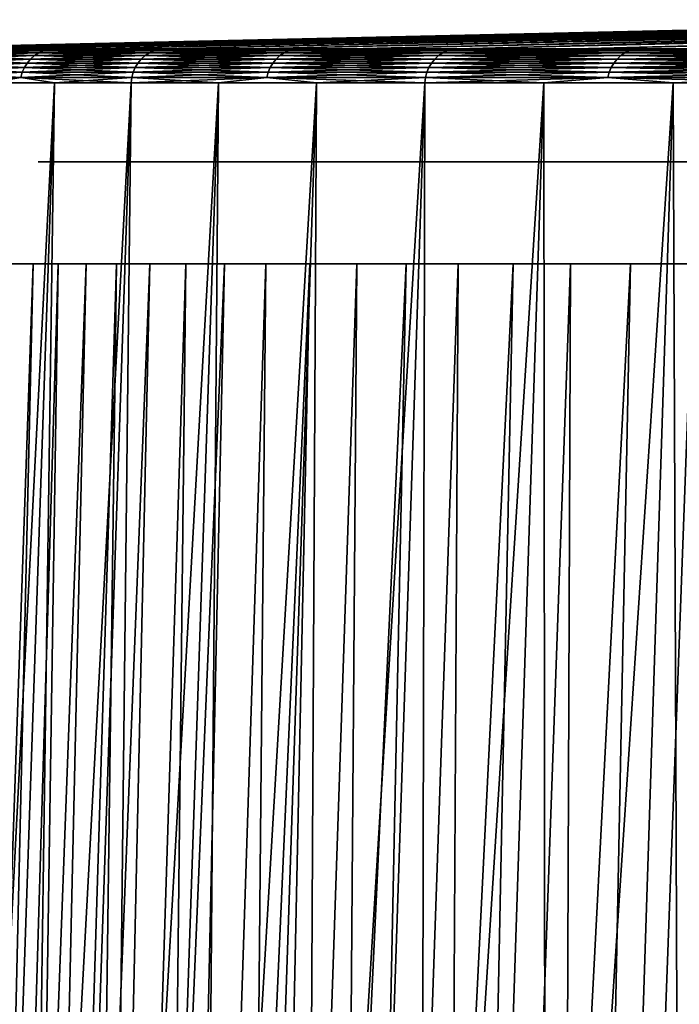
# Model space of a CAD drawing. Header units: millimetres. Extents: x -168 to 168, y -59 to 34.
# Tile 24 of 256: x -163 to -154, y 19 to 33. Entities that reach past the tile are written whole.
import ezdxf

# ---------------------------------------------------------------- set-up
doc = ezdxf.new("R2010")
doc.units = ezdxf.units.MM
doc.header["$LTSCALE"] = 33.374815
for name, color, linetype in [('30', 7, 'CONTINUOUS'), ('32', 7, 'CONTINUOUS'), ('33', 7, 'CONTINUOUS'), ('35', 7, 'CONTINUOUS'), ('38', 7, 'CONTINUOUS')]:
    doc.layers.add(name, color=color, linetype=linetype)

msp = doc.modelspace()

# ---------------------------------------------------------------- linework, layer by layer
at = {"layer": '30', "color": 7, "linetype": 'Continuous', "true_color": 0xf5f5f5}
for points in [[(-3.801, 30.75, 162.894), (-162.934, 30.75, -1.267), (1.267, 30.75, 162.934), (-3.801, 30.75, 162.894)], [(-162.894, 30.75, 3.801), (-162.934, 30.75, -1.267), (-3.801, 30.75, 162.894), (-162.894, 30.75, 3.801)], [(-162.934, 30.75, -1.267), (-162.816, 30.75, -6.334), (1.267, 30.75, 162.934), (-162.934, 30.75, -1.267)], [(-8.865, 30.75, 162.697), (-162.894, 30.75, 3.801), (-3.801, 30.75, 162.894), (-8.865, 30.75, 162.697)], [(-162.697, 30.75, 8.865), (-162.894, 30.75, 3.801), (-8.865, 30.75, 162.697), (-162.697, 30.75, 8.865)], [(-162.816, 30.75, -6.334), (-162.54, 30.75, -11.394), (6.334, 30.75, 162.816), (-162.816, 30.75, -6.334)], [(1.267, 30.75, 162.934), (-162.816, 30.75, -6.334), (6.334, 30.75, 162.816), (1.267, 30.75, 162.934)], [(-13.92, 30.75, 162.343), (-162.697, 30.75, 8.865), (-8.865, 30.75, 162.697), (-13.92, 30.75, 162.343)], [(-162.343, 30.75, 13.92), (-162.697, 30.75, 8.865), (-13.92, 30.75, 162.343), (-162.343, 30.75, 13.92)], [(-162.54, 30.75, -11.394), (-162.107, 30.75, -16.444), (11.394, 30.75, 162.54), (-162.54, 30.75, -11.394)], [(6.334, 30.75, 162.816), (-162.54, 30.75, -11.394), (11.394, 30.75, 162.54), (6.334, 30.75, 162.816)], [(-18.963, 30.75, 161.832), (-162.343, 30.75, 13.92), (-13.92, 30.75, 162.343), (-18.963, 30.75, 161.832)], [(-161.832, 30.75, 18.963), (-162.343, 30.75, 13.92), (-18.963, 30.75, 161.832), (-161.832, 30.75, 18.963)], [(11.394, 30.75, 162.54), (-162.107, 30.75, -16.444), (16.444, 30.75, 162.107), (11.394, 30.75, 162.54)], [(-162.107, 30.75, -16.444), (-161.517, 30.75, -21.477), (16.444, 30.75, 162.107), (-162.107, 30.75, -16.444)], [(-23.986, 30.75, 161.164), (-161.832, 30.75, 18.963), (-18.963, 30.75, 161.832), (-23.986, 30.75, 161.164)], [(-161.164, 30.75, 23.986), (-161.832, 30.75, 18.963), (-23.986, 30.75, 161.164), (-161.164, 30.75, 23.986)], [(16.444, 30.75, 162.107), (-161.517, 30.75, -21.477), (21.477, 30.75, 161.517), (16.444, 30.75, 162.107)], [(-161.517, 30.75, -21.477), (-160.771, 30.75, -26.49), (21.477, 30.75, 161.517), (-161.517, 30.75, -21.477)], [(-28.987, 30.75, 160.34), (-161.164, 30.75, 23.986), (-23.986, 30.75, 161.164), (-28.987, 30.75, 160.34)], [(-160.34, 30.75, 28.987), (-161.164, 30.75, 23.986), (-28.987, 30.75, 160.34), (-160.34, 30.75, 28.987)], [(21.477, 30.75, 161.517), (-160.771, 30.75, -26.49), (26.49, 30.75, 160.771), (21.477, 30.75, 161.517)], [(-160.771, 30.75, -26.49), (-159.869, 30.75, -31.477), (26.49, 30.75, 160.771), (-160.771, 30.75, -26.49)], [(-159.361, 30.75, 33.959), (-160.34, 30.75, 28.987), (-33.959, 30.75, 159.361), (-159.361, 30.75, 33.959)], [(-33.959, 30.75, 159.361), (-160.34, 30.75, 28.987), (-28.987, 30.75, 160.34), (-33.959, 30.75, 159.361)], [(26.49, 30.75, 160.771), (-159.869, 30.75, -31.477), (31.477, 30.75, 159.869), (26.49, 30.75, 160.771)], [(-159.869, 30.75, -31.477), (-158.813, 30.75, -36.434), (31.477, 30.75, 159.869), (-159.869, 30.75, -31.477)], [(-38.899, 30.75, 158.227), (-159.361, 30.75, 33.959), (-33.959, 30.75, 159.361), (-38.899, 30.75, 158.227)], [(-158.227, 30.75, 38.899), (-159.361, 30.75, 33.959), (-38.899, 30.75, 158.227), (-158.227, 30.75, 38.899)], [(31.477, 30.75, 159.869), (-158.813, 30.75, -36.434), (36.434, 30.75, 158.813), (31.477, 30.75, 159.869)], [(-158.813, 30.75, -36.434), (-157.603, 30.75, -41.355), (36.434, 30.75, 158.813), (-158.813, 30.75, -36.434)], [(-43.801, 30.75, 156.941), (-158.227, 30.75, 38.899), (-38.899, 30.75, 158.227), (-43.801, 30.75, 156.941)], [(-156.941, 30.75, 43.801), (-158.227, 30.75, 38.899), (-43.801, 30.75, 156.941), (-156.941, 30.75, 43.801)], [(36.434, 30.75, 158.813), (-157.603, 30.75, -41.355), (41.355, 30.75, 157.603), (36.434, 30.75, 158.813)], [(-157.603, 30.75, -41.355), (-156.241, 30.75, -46.237), (41.355, 30.75, 157.603), (-157.603, 30.75, -41.355)], [(-48.661, 30.75, 155.503), (-156.941, 30.75, 43.801), (-43.801, 30.75, 156.941), (-48.661, 30.75, 155.503)], [(-155.503, 30.75, 48.661), (-156.941, 30.75, 43.801), (-48.661, 30.75, 155.503), (-155.503, 30.75, 48.661)], [(41.355, 30.75, 157.603), (-156.241, 30.75, -46.237), (46.237, 30.75, 156.241), (41.355, 30.75, 157.603)], [(-156.241, 30.75, -46.237), (-154.727, 30.75, -51.074), (46.237, 30.75, 156.241), (-156.241, 30.75, -46.237)], [(-53.473, 30.75, 153.914), (-155.503, 30.75, 48.661), (-48.661, 30.75, 155.503), (-53.473, 30.75, 153.914)], [(-153.914, 30.75, 53.473), (-155.503, 30.75, 48.661), (-53.473, 30.75, 153.914), (-153.914, 30.75, 53.473)], [(46.237, 30.75, 156.241), (-154.727, 30.75, -51.074), (51.074, 30.75, 154.727), (46.237, 30.75, 156.241)], [(-154.727, 30.75, -51.074), (-153.064, 30.75, -55.861), (51.074, 30.75, 154.727), (-154.727, 30.75, -51.074)], [(-58.234, 30.75, 152.177), (-153.914, 30.75, 53.473), (-53.473, 30.75, 153.914), (-58.234, 30.75, 152.177)], [(-152.177, 30.75, 58.234), (-153.914, 30.75, 53.473), (-58.234, 30.75, 152.177), (-152.177, 30.75, 58.234)]]:
    msp.add_3dface(points, dxfattribs=at)
at = {"layer": '32', "color": 3, "linetype": 'Continuous'}
for points in [[(-147.113, 32.779, 2.818), (-147.113, 32.779, -2.818), (-165.509, 32.361, 2.549), (-147.113, 32.779, 2.818)], [(-165.352, 32.361, 7.645), (-147.113, 32.779, 2.818), (-165.509, 32.361, 2.549), (-165.352, 32.361, 7.645)], [(-165.509, 32.361, 2.549), (-147.113, 32.779, -2.818), (-165.509, 32.361, -2.549), (-165.509, 32.361, 2.549)], [(-165.509, 32.361, -2.549), (-147.113, 32.779, -2.818), (-165.352, 32.361, -7.645), (-165.509, 32.361, -2.549)], [(-146.897, 32.779, 8.451), (-147.113, 32.779, 2.818), (-165.352, 32.361, 7.645), (-146.897, 32.779, 8.451)], [(-165.038, 32.361, 12.733), (-146.897, 32.779, 8.451), (-165.352, 32.361, 7.645), (-165.038, 32.361, 12.733)], [(-147.113, 32.779, -2.818), (-146.897, 32.779, -8.451), (-165.352, 32.361, -7.645), (-147.113, 32.779, -2.818)], [(-165.352, 32.361, -7.645), (-146.897, 32.779, -8.451), (-165.038, 32.361, -12.733), (-165.352, 32.361, -7.645)], [(-146.465, 32.779, 14.072), (-146.897, 32.779, 8.451), (-165.038, 32.361, 12.733), (-146.465, 32.779, 14.072)], [(-164.568, 32.361, 17.809), (-146.465, 32.779, 14.072), (-165.038, 32.361, 12.733), (-164.568, 32.361, 17.809)], [(-146.897, 32.779, -8.451), (-146.465, 32.779, -14.072), (-165.038, 32.361, -12.733), (-146.897, 32.779, -8.451)], [(-165.038, 32.361, -12.733), (-146.465, 32.779, -14.072), (-164.568, 32.361, -17.809), (-165.038, 32.361, -12.733)], [(-145.819, 32.779, 19.671), (-146.465, 32.779, 14.072), (-164.568, 32.361, 17.809), (-145.819, 32.779, 19.671)], [(-163.941, 32.361, 22.869), (-145.819, 32.779, 19.671), (-164.568, 32.361, 17.809), (-163.941, 32.361, 22.869)], [(-146.465, 32.779, -14.072), (-145.819, 32.779, -19.671), (-164.568, 32.361, -17.809), (-146.465, 32.779, -14.072)], [(-164.568, 32.361, -17.809), (-145.819, 32.779, -19.671), (-163.941, 32.361, -22.869), (-164.568, 32.361, -17.809)], [(-163.159, 32.361, 27.907), (-145.819, 32.779, 19.671), (-163.941, 32.361, 22.869), (-163.159, 32.361, 27.907)], [(-145.819, 32.779, -19.671), (-144.958, 32.779, -25.242), (-163.941, 32.361, -22.869), (-145.819, 32.779, -19.671)], [(-163.941, 32.361, -22.869), (-144.958, 32.779, -25.242), (-163.159, 32.361, -27.907), (-163.941, 32.361, -22.869)], [(-144.958, 32.779, 25.242), (-145.819, 32.779, 19.671), (-163.159, 32.361, 27.907), (-144.958, 32.779, 25.242)], [(-162.223, 32.361, 32.918), (-144.958, 32.779, 25.242), (-163.159, 32.361, 27.907), (-162.223, 32.361, 32.918)], [(-163.159, 32.361, -27.907), (-144.958, 32.779, -25.242), (-162.223, 32.361, -32.918), (-163.159, 32.361, -27.907)], [(-143.885, 32.779, 30.776), (-144.958, 32.779, 25.242), (-162.223, 32.361, 32.918), (-143.885, 32.779, 30.776)], [(-161.132, 32.361, 37.898), (-143.885, 32.779, 30.776), (-162.223, 32.361, 32.918), (-161.132, 32.361, 37.898)], [(-144.958, 32.779, -25.242), (-143.885, 32.779, -30.776), (-162.223, 32.361, -32.918), (-144.958, 32.779, -25.242)], [(-162.223, 32.361, -32.918), (-143.885, 32.779, -30.776), (-161.132, 32.361, -37.898), (-162.223, 32.361, -32.918)], [(-142.601, 32.779, 36.264), (-143.885, 32.779, 30.776), (-161.132, 32.361, 37.898), (-142.601, 32.779, 36.264)], [(-159.889, 32.361, 42.842), (-142.601, 32.779, 36.264), (-161.132, 32.361, 37.898), (-159.889, 32.361, 42.842)], [(-143.885, 32.779, -30.776), (-142.601, 32.779, -36.264), (-161.132, 32.361, -37.898), (-143.885, 32.779, -30.776)], [(-161.132, 32.361, -37.898), (-142.601, 32.779, -36.264), (-159.889, 32.361, -42.842), (-161.132, 32.361, -37.898)], [(-141.107, 32.779, 41.7), (-142.601, 32.779, 36.264), (-159.889, 32.361, 42.842), (-141.107, 32.779, 41.7)], [(-158.493, 32.361, 47.745), (-141.107, 32.779, 41.7), (-159.889, 32.361, 42.842), (-158.493, 32.361, 47.745)], [(-142.601, 32.779, -36.264), (-141.107, 32.779, -41.7), (-159.889, 32.361, -42.842), (-142.601, 32.779, -36.264)], [(-159.889, 32.361, -42.842), (-141.107, 32.779, -41.7), (-158.493, 32.361, -47.745), (-159.889, 32.361, -42.842)], [(-156.948, 32.361, 52.604), (-141.107, 32.779, 41.7), (-158.493, 32.361, 47.745), (-156.948, 32.361, 52.604)], [(-141.107, 32.779, -41.7), (-139.406, 32.779, -47.074), (-158.493, 32.361, -47.745), (-141.107, 32.779, -41.7)], [(-158.493, 32.361, -47.745), (-139.406, 32.779, -47.074), (-156.948, 32.361, -52.604), (-158.493, 32.361, -47.745)], [(-139.406, 32.779, 47.074), (-141.107, 32.779, 41.7), (-156.948, 32.361, 52.604), (-139.406, 32.779, 47.074)], [(-155.253, 32.361, 57.412), (-139.406, 32.779, 47.074), (-156.948, 32.361, 52.604), (-155.253, 32.361, 57.412)], [(-156.948, 32.361, -52.604), (-139.406, 32.779, -47.074), (-155.253, 32.361, -57.412), (-156.948, 32.361, -52.604)], [(-137.501, 32.779, 52.379), (-139.406, 32.779, 47.074), (-155.253, 32.361, 57.412), (-137.501, 32.779, 52.379)], [(-153.412, 32.361, 62.166), (-137.501, 32.779, 52.379), (-155.253, 32.361, 57.412), (-153.412, 32.361, 62.166)], [(-155.253, 32.361, -57.412), (-137.501, 32.779, -52.379), (-153.412, 32.361, -62.166), (-155.253, 32.361, -57.412)], [(-139.406, 32.779, -47.074), (-137.501, 32.779, -52.379), (-155.253, 32.361, -57.412), (-139.406, 32.779, -47.074)]]:
    msp.add_3dface(points, dxfattribs=at)
at = {"layer": '33', "color": 3, "linetype": 'Continuous'}
for points in [[(-164.601, -23.643, -33.4), (-165.551, -23.643, -28.316), (-162.701, 31.879, -33.015), (-164.601, -23.643, -33.4)], [(-162.701, 31.879, -33.015), (-165.551, -23.643, -28.316), (-163.64, 31.879, -27.989), (-162.701, 31.879, -33.015)], [(-163.64, 31.879, 27.989), (-164.601, -23.643, 33.4), (-162.701, 31.879, 33.015), (-163.64, 31.879, 27.989)], [(-164.601, -23.643, 33.4), (-163.494, -23.643, 38.453), (-162.701, 31.879, 33.015), (-164.601, -23.643, 33.4)], [(-163.494, -23.643, -38.453), (-164.601, -23.643, -33.4), (-161.607, 31.879, -38.01), (-163.494, -23.643, -38.453)], [(-161.607, 31.879, -38.01), (-164.601, -23.643, -33.4), (-162.701, 31.879, -33.015), (-161.607, 31.879, -38.01)], [(-162.701, 31.879, 33.015), (-163.494, -23.643, 38.453), (-161.607, 31.879, 38.01), (-162.701, 31.879, 33.015)], [(-163.494, -23.643, 38.453), (-162.232, -23.643, 43.47), (-161.607, 31.879, 38.01), (-163.494, -23.643, 38.453)], [(-162.232, -23.643, -43.47), (-163.494, -23.643, -38.453), (-160.36, 31.879, -42.968), (-162.232, -23.643, -43.47)], [(-160.36, 31.879, -42.968), (-163.494, -23.643, -38.453), (-161.607, 31.879, -38.01), (-160.36, 31.879, -42.968)], [(-162.232, -23.643, 43.47), (-160.817, -23.643, 48.445), (-160.36, 31.879, 42.968), (-162.232, -23.643, 43.47)], [(-161.607, 31.879, 38.01), (-162.232, -23.643, 43.47), (-160.36, 31.879, 42.968), (-161.607, 31.879, 38.01)], [(-160.817, -23.643, -48.445), (-162.232, -23.643, -43.47), (-158.96, 31.879, -47.886), (-160.817, -23.643, -48.445)], [(-158.96, 31.879, -47.886), (-162.232, -23.643, -43.47), (-160.36, 31.879, -42.968), (-158.96, 31.879, -47.886)], [(-160.817, -23.643, 48.445), (-159.249, -23.643, 53.375), (-158.96, 31.879, 47.886), (-160.817, -23.643, 48.445)], [(-160.36, 31.879, 42.968), (-160.817, -23.643, 48.445), (-158.96, 31.879, 47.886), (-160.36, 31.879, 42.968)], [(-159.249, -23.643, -53.375), (-160.817, -23.643, -48.445), (-157.41, 31.879, -52.759), (-159.249, -23.643, -53.375)], [(-157.41, 31.879, -52.759), (-160.817, -23.643, -48.445), (-158.96, 31.879, -47.886), (-157.41, 31.879, -52.759)], [(-159.249, -23.643, 53.375), (-157.529, -23.643, 58.254), (-157.41, 31.879, 52.759), (-159.249, -23.643, 53.375)], [(-158.96, 31.879, 47.886), (-159.249, -23.643, 53.375), (-157.41, 31.879, 52.759), (-158.96, 31.879, 47.886)], [(-157.529, -23.643, -58.254), (-159.249, -23.643, -53.375), (-155.711, 31.879, -57.581), (-157.529, -23.643, -58.254)], [(-155.711, 31.879, -57.581), (-159.249, -23.643, -53.375), (-157.41, 31.879, -52.759), (-155.711, 31.879, -57.581)], [(-157.41, 31.879, 52.759), (-157.529, -23.643, 58.254), (-155.711, 31.879, 57.581), (-157.41, 31.879, 52.759)], [(-157.529, -23.643, 58.254), (-155.661, -23.643, 63.077), (-155.711, 31.879, 57.581), (-157.529, -23.643, 58.254)], [(-155.661, -23.643, -63.077), (-157.529, -23.643, -58.254), (-153.864, 31.879, -62.349), (-155.661, -23.643, -63.077)], [(-153.864, 31.879, -62.349), (-157.529, -23.643, -58.254), (-155.711, 31.879, -57.581), (-153.864, 31.879, -62.349)], [(-155.711, 31.879, 57.581), (-155.661, -23.643, 63.077), (-153.864, 31.879, 62.349), (-155.711, 31.879, 57.581)], [(-155.661, -23.643, 63.077), (-153.644, -23.643, 67.841), (-153.864, 31.879, 62.349), (-155.661, -23.643, 63.077)], [(-151.871, 31.879, -67.058), (-155.661, -23.643, -63.077), (-153.864, 31.879, -62.349), (-151.871, 31.879, -67.058)], [(-153.644, -23.643, -67.841), (-155.661, -23.643, -63.077), (-151.871, 31.879, -67.058), (-153.644, -23.643, -67.841)], [(-153.864, 31.879, 62.349), (-153.644, -23.643, 67.841), (-151.871, 31.879, 67.058), (-153.864, 31.879, 62.349)]]:
    msp.add_3dface(points, dxfattribs=at)
at = {"layer": '35', "color": 3, "linetype": 'Continuous'}
for points in [[(-162.856, 32.335, -30.443), (-164.088, 32.335, -22.889), (-162.784, 32.354, -30.43), (-162.856, 32.335, -30.443)], [(-164.088, 32.335, 22.889), (-162.856, 32.335, 30.443), (-164.015, 32.354, 22.879), (-164.088, 32.335, 22.889)], [(-162.784, 32.354, -30.43), (-164.088, 32.335, -22.889), (-164.015, 32.354, -22.879), (-162.784, 32.354, -30.43)], [(-163.941, 32.361, 22.869), (-164.015, 32.354, 22.879), (-162.784, 32.354, 30.43), (-163.941, 32.361, 22.869)], [(-163.159, 32.361, -27.907), (-162.784, 32.354, -30.43), (-164.015, 32.354, -22.879), (-163.159, 32.361, -27.907)], [(-163.941, 32.361, -22.869), (-163.159, 32.361, -27.907), (-164.015, 32.354, -22.879), (-163.941, 32.361, -22.869)], [(-164.015, 32.354, 22.879), (-162.856, 32.335, 30.443), (-162.784, 32.354, 30.43), (-164.015, 32.354, 22.879)], [(-163.159, 32.361, 27.907), (-163.941, 32.361, 22.869), (-162.784, 32.354, 30.43), (-163.159, 32.361, 27.907)], [(-162.223, 32.361, 32.918), (-163.159, 32.361, 27.907), (-162.784, 32.354, 30.43), (-162.223, 32.361, 32.918)], [(-163.159, 32.361, -27.907), (-162.223, 32.361, -32.918), (-162.784, 32.354, -30.43), (-163.159, 32.361, -27.907)], [(-162.856, 32.335, 30.443), (-161.276, 32.335, 37.932), (-162.784, 32.354, 30.43), (-162.856, 32.335, 30.443)], [(-161.276, 32.335, -37.932), (-162.856, 32.335, -30.443), (-161.205, 32.354, -37.915), (-161.276, 32.335, -37.932)], [(-161.205, 32.354, -37.915), (-162.856, 32.335, -30.443), (-162.784, 32.354, -30.43), (-161.205, 32.354, -37.915)], [(-162.223, 32.361, 32.918), (-162.784, 32.354, 30.43), (-161.205, 32.354, 37.915), (-162.223, 32.361, 32.918)], [(-162.223, 32.361, -32.918), (-161.132, 32.361, -37.898), (-162.784, 32.354, -30.43), (-162.223, 32.361, -32.918)], [(-161.132, 32.361, -37.898), (-161.205, 32.354, -37.915), (-162.784, 32.354, -30.43), (-161.132, 32.361, -37.898)], [(-162.784, 32.354, 30.43), (-161.276, 32.335, 37.932), (-161.205, 32.354, 37.915), (-162.784, 32.354, 30.43)], [(-161.132, 32.361, 37.898), (-162.223, 32.361, 32.918), (-161.205, 32.354, 37.915), (-161.132, 32.361, 37.898)], [(-161.276, 32.335, 37.932), (-159.352, 32.335, 45.34), (-161.205, 32.354, 37.915), (-161.276, 32.335, 37.932)], [(-159.282, 32.354, -45.319), (-161.276, 32.335, -37.932), (-161.205, 32.354, -37.915), (-159.282, 32.354, -45.319)], [(-159.352, 32.335, -45.34), (-161.276, 32.335, -37.932), (-159.282, 32.354, -45.319), (-159.352, 32.335, -45.34)], [(-161.132, 32.361, 37.898), (-161.205, 32.354, 37.915), (-159.282, 32.354, 45.319), (-161.132, 32.361, 37.898)], [(-161.132, 32.361, -37.898), (-159.889, 32.361, -42.842), (-161.205, 32.354, -37.915), (-161.132, 32.361, -37.898)], [(-159.889, 32.361, -42.842), (-159.282, 32.354, -45.319), (-161.205, 32.354, -37.915), (-159.889, 32.361, -42.842)], [(-161.205, 32.354, 37.915), (-159.352, 32.335, 45.34), (-159.282, 32.354, 45.319), (-161.205, 32.354, 37.915)], [(-159.889, 32.361, 42.842), (-161.132, 32.361, 37.898), (-159.282, 32.354, 45.319), (-159.889, 32.361, 42.842)], [(-158.493, 32.361, 47.745), (-159.889, 32.361, 42.842), (-159.282, 32.354, 45.319), (-158.493, 32.361, 47.745)], [(-159.889, 32.361, -42.842), (-158.493, 32.361, -47.745), (-159.282, 32.354, -45.319), (-159.889, 32.361, -42.842)], [(-159.352, 32.335, 45.34), (-157.088, 32.335, 52.651), (-159.282, 32.354, 45.319), (-159.352, 32.335, 45.34)], [(-157.019, 32.354, -52.627), (-159.352, 32.335, -45.34), (-159.282, 32.354, -45.319), (-157.019, 32.354, -52.627)], [(-157.088, 32.335, -52.651), (-159.352, 32.335, -45.34), (-157.019, 32.354, -52.627), (-157.088, 32.335, -52.651)], [(-158.493, 32.361, 47.745), (-159.282, 32.354, 45.319), (-157.019, 32.354, 52.627), (-158.493, 32.361, 47.745)], [(-156.948, 32.361, -52.604), (-157.019, 32.354, -52.627), (-159.282, 32.354, -45.319), (-156.948, 32.361, -52.604)], [(-158.493, 32.361, -47.745), (-156.948, 32.361, -52.604), (-159.282, 32.354, -45.319), (-158.493, 32.361, -47.745)], [(-159.282, 32.354, 45.319), (-157.088, 32.335, 52.651), (-157.019, 32.354, 52.627), (-159.282, 32.354, 45.319)], [(-156.948, 32.361, 52.604), (-158.493, 32.361, 47.745), (-157.019, 32.354, 52.627), (-156.948, 32.361, 52.604)], [(-157.088, 32.335, 52.651), (-154.489, 32.335, 59.849), (-157.019, 32.354, 52.627), (-157.088, 32.335, 52.651)], [(-154.42, 32.354, -59.823), (-157.088, 32.335, -52.651), (-157.019, 32.354, -52.627), (-154.42, 32.354, -59.823)], [(-154.489, 32.335, -59.849), (-157.088, 32.335, -52.651), (-154.42, 32.354, -59.823), (-154.489, 32.335, -59.849)], [(-156.948, 32.361, 52.604), (-157.019, 32.354, 52.627), (-154.42, 32.354, 59.823), (-156.948, 32.361, 52.604)], [(-155.253, 32.361, -57.412), (-154.42, 32.354, -59.823), (-157.019, 32.354, -52.627), (-155.253, 32.361, -57.412)], [(-156.948, 32.361, -52.604), (-155.253, 32.361, -57.412), (-157.019, 32.354, -52.627), (-156.948, 32.361, -52.604)], [(-157.019, 32.354, 52.627), (-154.489, 32.335, 59.849), (-154.42, 32.354, 59.823), (-157.019, 32.354, 52.627)], [(-155.253, 32.361, 57.412), (-156.948, 32.361, 52.604), (-154.42, 32.354, 59.823), (-155.253, 32.361, 57.412)], [(-153.412, 32.361, 62.166), (-155.253, 32.361, 57.412), (-154.42, 32.354, 59.823), (-153.412, 32.361, 62.166)], [(-155.253, 32.361, -57.412), (-153.412, 32.361, -62.166), (-154.42, 32.354, -59.823), (-155.253, 32.361, -57.412)], [(-154.489, 32.335, 59.849), (-151.56, 32.335, 66.92), (-154.42, 32.354, 59.823), (-154.489, 32.335, 59.849)], [(-151.493, 32.354, -66.891), (-154.489, 32.335, -59.849), (-154.42, 32.354, -59.823), (-151.493, 32.354, -66.891)], [(-151.56, 32.335, -66.92), (-154.489, 32.335, -59.849), (-151.493, 32.354, -66.891), (-151.56, 32.335, -66.92)], [(-153.412, 32.361, 62.166), (-154.42, 32.354, 59.823), (-151.493, 32.354, 66.891), (-153.412, 32.361, 62.166)], [(-151.425, 32.361, -66.861), (-151.493, 32.354, -66.891), (-154.42, 32.354, -59.823), (-151.425, 32.361, -66.861)], [(-153.412, 32.361, -62.166), (-151.425, 32.361, -66.861), (-154.42, 32.354, -59.823), (-153.412, 32.361, -62.166)], [(-154.42, 32.354, 59.823), (-151.56, 32.335, 66.92), (-151.493, 32.354, 66.891), (-154.42, 32.354, 59.823)], [(-163.093, 32.16, -30.487), (-164.327, 32.16, -22.923), (-163.044, 32.217, -30.478), (-163.093, 32.16, -30.487)], [(-164.327, 32.16, 22.923), (-163.093, 32.16, 30.487), (-164.278, 32.217, 22.916), (-164.327, 32.16, 22.923)], [(-163.044, 32.217, -30.478), (-164.327, 32.16, -22.923), (-164.278, 32.217, -22.916), (-163.044, 32.217, -30.478)], [(-164.278, 32.217, 22.916), (-163.044, 32.217, 30.478), (-164.22, 32.266, 22.908), (-164.278, 32.217, 22.916)], [(-162.987, 32.266, -30.468), (-164.278, 32.217, -22.916), (-164.22, 32.266, -22.908), (-162.987, 32.266, -30.468)], [(-163.044, 32.217, -30.478), (-164.278, 32.217, -22.916), (-162.987, 32.266, -30.468), (-163.044, 32.217, -30.478)], [(-164.278, 32.217, 22.916), (-163.093, 32.16, 30.487), (-163.044, 32.217, 30.478), (-164.278, 32.217, 22.916)], [(-164.22, 32.266, 22.908), (-162.987, 32.266, 30.468), (-164.157, 32.306, 22.899), (-164.22, 32.266, 22.908)], [(-162.924, 32.306, -30.456), (-164.22, 32.266, -22.908), (-164.157, 32.306, -22.899), (-162.924, 32.306, -30.456)], [(-162.987, 32.266, -30.468), (-164.22, 32.266, -22.908), (-162.924, 32.306, -30.456), (-162.987, 32.266, -30.468)], [(-164.22, 32.266, 22.908), (-163.044, 32.217, 30.478), (-162.987, 32.266, 30.468), (-164.22, 32.266, 22.908)], [(-162.856, 32.335, -30.443), (-164.157, 32.306, -22.899), (-164.088, 32.335, -22.889), (-162.856, 32.335, -30.443)], [(-162.924, 32.306, -30.456), (-164.157, 32.306, -22.899), (-162.856, 32.335, -30.443), (-162.924, 32.306, -30.456)], [(-164.157, 32.306, 22.899), (-162.924, 32.306, 30.456), (-164.088, 32.335, 22.889), (-164.157, 32.306, 22.899)], [(-164.157, 32.306, 22.899), (-162.987, 32.266, 30.468), (-162.924, 32.306, 30.456), (-164.157, 32.306, 22.899)], [(-164.088, 32.335, 22.889), (-162.924, 32.306, 30.456), (-162.856, 32.335, 30.443), (-164.088, 32.335, 22.889)], [(-161.462, 32.217, -37.976), (-163.093, 32.16, -30.487), (-163.044, 32.217, -30.478), (-161.462, 32.217, -37.976)], [(-161.511, 32.16, -37.987), (-163.093, 32.16, -30.487), (-161.462, 32.217, -37.976), (-161.511, 32.16, -37.987)], [(-163.093, 32.16, 30.487), (-161.511, 32.16, 37.987), (-163.044, 32.217, 30.478), (-163.093, 32.16, 30.487)], [(-163.044, 32.217, 30.478), (-161.462, 32.217, 37.976), (-162.987, 32.266, 30.468), (-163.044, 32.217, 30.478)], [(-161.406, 32.266, -37.962), (-163.044, 32.217, -30.478), (-162.987, 32.266, -30.468), (-161.406, 32.266, -37.962)], [(-161.462, 32.217, -37.976), (-163.044, 32.217, -30.478), (-161.406, 32.266, -37.962), (-161.462, 32.217, -37.976)], [(-163.044, 32.217, 30.478), (-161.511, 32.16, 37.987), (-161.462, 32.217, 37.976), (-163.044, 32.217, 30.478)], [(-162.987, 32.266, 30.468), (-161.406, 32.266, 37.962), (-162.924, 32.306, 30.456), (-162.987, 32.266, 30.468)], [(-161.344, 32.306, -37.948), (-162.987, 32.266, -30.468), (-162.924, 32.306, -30.456), (-161.344, 32.306, -37.948)], [(-161.406, 32.266, -37.962), (-162.987, 32.266, -30.468), (-161.344, 32.306, -37.948), (-161.406, 32.266, -37.962)], [(-162.987, 32.266, 30.468), (-161.462, 32.217, 37.976), (-161.406, 32.266, 37.962), (-162.987, 32.266, 30.468)], [(-161.276, 32.335, -37.932), (-162.924, 32.306, -30.456), (-162.856, 32.335, -30.443), (-161.276, 32.335, -37.932)], [(-161.344, 32.306, -37.948), (-162.924, 32.306, -30.456), (-161.276, 32.335, -37.932), (-161.344, 32.306, -37.948)], [(-162.924, 32.306, 30.456), (-161.344, 32.306, 37.948), (-162.856, 32.335, 30.443), (-162.924, 32.306, 30.456)], [(-162.924, 32.306, 30.456), (-161.406, 32.266, 37.962), (-161.344, 32.306, 37.948), (-162.924, 32.306, 30.456)], [(-162.856, 32.335, 30.443), (-161.344, 32.306, 37.948), (-161.276, 32.335, 37.932), (-162.856, 32.335, 30.443)], [(-159.536, 32.217, -45.392), (-161.511, 32.16, -37.987), (-161.462, 32.217, -37.976), (-159.536, 32.217, -45.392)], [(-159.584, 32.16, -45.406), (-161.511, 32.16, -37.987), (-159.536, 32.217, -45.392), (-159.584, 32.16, -45.406)], [(-161.511, 32.16, 37.987), (-159.584, 32.16, 45.406), (-161.462, 32.217, 37.976), (-161.511, 32.16, 37.987)], [(-161.462, 32.217, 37.976), (-159.536, 32.217, 45.392), (-161.406, 32.266, 37.962), (-161.462, 32.217, 37.976)], [(-159.481, 32.266, -45.376), (-161.462, 32.217, -37.976), (-161.406, 32.266, -37.962), (-159.481, 32.266, -45.376)], [(-159.536, 32.217, -45.392), (-161.462, 32.217, -37.976), (-159.481, 32.266, -45.376), (-159.536, 32.217, -45.392)], [(-161.462, 32.217, 37.976), (-159.584, 32.16, 45.406), (-159.536, 32.217, 45.392), (-161.462, 32.217, 37.976)], [(-161.406, 32.266, 37.962), (-159.481, 32.266, 45.376), (-161.344, 32.306, 37.948), (-161.406, 32.266, 37.962)], [(-159.419, 32.306, -45.359), (-161.406, 32.266, -37.962), (-161.344, 32.306, -37.948), (-159.419, 32.306, -45.359)], [(-159.481, 32.266, -45.376), (-161.406, 32.266, -37.962), (-159.419, 32.306, -45.359), (-159.481, 32.266, -45.376)], [(-161.406, 32.266, 37.962), (-159.536, 32.217, 45.392), (-159.481, 32.266, 45.376), (-161.406, 32.266, 37.962)], [(-159.352, 32.335, -45.34), (-161.344, 32.306, -37.948), (-161.276, 32.335, -37.932), (-159.352, 32.335, -45.34)], [(-159.419, 32.306, -45.359), (-161.344, 32.306, -37.948), (-159.352, 32.335, -45.34), (-159.419, 32.306, -45.359)], [(-161.344, 32.306, 37.948), (-159.419, 32.306, 45.359), (-161.276, 32.335, 37.932), (-161.344, 32.306, 37.948)], [(-161.344, 32.306, 37.948), (-159.481, 32.266, 45.376), (-159.419, 32.306, 45.359), (-161.344, 32.306, 37.948)], [(-161.276, 32.335, 37.932), (-159.419, 32.306, 45.359), (-159.352, 32.335, 45.34), (-161.276, 32.335, 37.932)], [(-157.27, 32.217, -52.711), (-159.584, 32.16, -45.406), (-159.536, 32.217, -45.392), (-157.27, 32.217, -52.711)], [(-157.317, 32.16, -52.727), (-159.584, 32.16, -45.406), (-157.27, 32.217, -52.711), (-157.317, 32.16, -52.727)], [(-159.584, 32.16, 45.406), (-157.317, 32.16, 52.727), (-159.536, 32.217, 45.392), (-159.584, 32.16, 45.406)], [(-159.536, 32.217, 45.392), (-157.27, 32.217, 52.711), (-159.481, 32.266, 45.376), (-159.536, 32.217, 45.392)], [(-157.27, 32.217, -52.711), (-159.536, 32.217, -45.392), (-157.215, 32.266, -52.693), (-157.27, 32.217, -52.711)], [(-157.215, 32.266, -52.693), (-159.536, 32.217, -45.392), (-159.481, 32.266, -45.376), (-157.215, 32.266, -52.693)], [(-159.536, 32.217, 45.392), (-157.317, 32.16, 52.727), (-157.27, 32.217, 52.711), (-159.536, 32.217, 45.392)], [(-159.481, 32.266, 45.376), (-157.215, 32.266, 52.693), (-159.419, 32.306, 45.359), (-159.481, 32.266, 45.376)], [(-157.154, 32.306, -52.673), (-159.481, 32.266, -45.376), (-159.419, 32.306, -45.359), (-157.154, 32.306, -52.673)], [(-157.215, 32.266, -52.693), (-159.481, 32.266, -45.376), (-157.154, 32.306, -52.673), (-157.215, 32.266, -52.693)], [(-159.481, 32.266, 45.376), (-157.27, 32.217, 52.711), (-157.215, 32.266, 52.693), (-159.481, 32.266, 45.376)], [(-157.088, 32.335, -52.651), (-159.419, 32.306, -45.359), (-159.352, 32.335, -45.34), (-157.088, 32.335, -52.651)], [(-157.154, 32.306, -52.673), (-159.419, 32.306, -45.359), (-157.088, 32.335, -52.651), (-157.154, 32.306, -52.673)], [(-159.419, 32.306, 45.359), (-157.154, 32.306, 52.673), (-159.352, 32.335, 45.34), (-159.419, 32.306, 45.359)], [(-159.419, 32.306, 45.359), (-157.215, 32.266, 52.693), (-157.154, 32.306, 52.673), (-159.419, 32.306, 45.359)], [(-159.352, 32.335, 45.34), (-157.154, 32.306, 52.673), (-157.088, 32.335, 52.651), (-159.352, 32.335, 45.34)], [(-154.667, 32.217, -59.918), (-157.317, 32.16, -52.727), (-157.27, 32.217, -52.711), (-154.667, 32.217, -59.918)], [(-154.714, 32.16, -59.936), (-157.317, 32.16, -52.727), (-154.667, 32.217, -59.918), (-154.714, 32.16, -59.936)], [(-157.317, 32.16, 52.727), (-154.714, 32.16, 59.936), (-157.27, 32.217, 52.711), (-157.317, 32.16, 52.727)], [(-157.27, 32.217, 52.711), (-154.667, 32.217, 59.918), (-157.215, 32.266, 52.693), (-157.27, 32.217, 52.711)], [(-154.667, 32.217, -59.918), (-157.27, 32.217, -52.711), (-154.614, 32.266, -59.898), (-154.667, 32.217, -59.918)], [(-154.614, 32.266, -59.898), (-157.27, 32.217, -52.711), (-157.215, 32.266, -52.693), (-154.614, 32.266, -59.898)], [(-157.27, 32.217, 52.711), (-154.714, 32.16, 59.936), (-154.667, 32.217, 59.918), (-157.27, 32.217, 52.711)], [(-157.215, 32.266, 52.693), (-154.614, 32.266, 59.898), (-157.154, 32.306, 52.673), (-157.215, 32.266, 52.693)], [(-154.554, 32.306, -59.874), (-157.215, 32.266, -52.693), (-157.154, 32.306, -52.673), (-154.554, 32.306, -59.874)], [(-154.614, 32.266, -59.898), (-157.215, 32.266, -52.693), (-154.554, 32.306, -59.874), (-154.614, 32.266, -59.898)], [(-157.215, 32.266, 52.693), (-154.667, 32.217, 59.918), (-154.614, 32.266, 59.898), (-157.215, 32.266, 52.693)], [(-154.489, 32.335, -59.849), (-157.154, 32.306, -52.673), (-157.088, 32.335, -52.651), (-154.489, 32.335, -59.849)], [(-154.554, 32.306, -59.874), (-157.154, 32.306, -52.673), (-154.489, 32.335, -59.849), (-154.554, 32.306, -59.874)], [(-157.154, 32.306, 52.673), (-154.554, 32.306, 59.874), (-157.088, 32.335, 52.651), (-157.154, 32.306, 52.673)], [(-157.154, 32.306, 52.673), (-154.614, 32.266, 59.898), (-154.554, 32.306, 59.874), (-157.154, 32.306, 52.673)], [(-157.088, 32.335, 52.651), (-154.554, 32.306, 59.874), (-154.489, 32.335, 59.849), (-157.088, 32.335, 52.651)], [(-151.735, 32.217, -66.998), (-154.714, 32.16, -59.936), (-154.667, 32.217, -59.918), (-151.735, 32.217, -66.998)], [(-151.781, 32.16, -67.018), (-154.714, 32.16, -59.936), (-151.735, 32.217, -66.998), (-151.781, 32.16, -67.018)], [(-154.714, 32.16, 59.936), (-151.781, 32.16, 67.018), (-154.667, 32.217, 59.918), (-154.714, 32.16, 59.936)], [(-154.667, 32.217, 59.918), (-151.735, 32.217, 66.998), (-154.614, 32.266, 59.898), (-154.667, 32.217, 59.918)], [(-151.682, 32.266, -66.974), (-154.667, 32.217, -59.918), (-154.614, 32.266, -59.898), (-151.682, 32.266, -66.974)], [(-151.735, 32.217, -66.998), (-154.667, 32.217, -59.918), (-151.682, 32.266, -66.974), (-151.735, 32.217, -66.998)], [(-154.667, 32.217, 59.918), (-151.781, 32.16, 67.018), (-151.735, 32.217, 66.998), (-154.667, 32.217, 59.918)], [(-154.614, 32.266, 59.898), (-151.682, 32.266, 66.974), (-154.554, 32.306, 59.874), (-154.614, 32.266, 59.898)], [(-151.624, 32.306, -66.948), (-154.614, 32.266, -59.898), (-154.554, 32.306, -59.874), (-151.624, 32.306, -66.948)], [(-151.682, 32.266, -66.974), (-154.614, 32.266, -59.898), (-151.624, 32.306, -66.948), (-151.682, 32.266, -66.974)], [(-154.614, 32.266, 59.898), (-151.735, 32.217, 66.998), (-151.682, 32.266, 66.974), (-154.614, 32.266, 59.898)], [(-151.56, 32.335, -66.92), (-154.554, 32.306, -59.874), (-154.489, 32.335, -59.849), (-151.56, 32.335, -66.92)], [(-151.624, 32.306, -66.948), (-154.554, 32.306, -59.874), (-151.56, 32.335, -66.92), (-151.624, 32.306, -66.948)], [(-154.554, 32.306, 59.874), (-151.624, 32.306, 66.948), (-154.489, 32.335, 59.849), (-154.554, 32.306, 59.874)], [(-154.554, 32.306, 59.874), (-151.682, 32.266, 66.974), (-151.624, 32.306, 66.948), (-154.554, 32.306, 59.874)], [(-154.489, 32.335, 59.849), (-151.624, 32.306, 66.948), (-151.56, 32.335, 66.92), (-154.489, 32.335, 59.849)], [(-164.397, 32.027, 22.932), (-163.162, 32.027, 30.5), (-164.367, 32.096, 22.928), (-164.397, 32.027, 22.932)], [(-163.132, 32.096, -30.495), (-164.397, 32.027, -22.932), (-164.367, 32.096, -22.928), (-163.132, 32.096, -30.495)], [(-163.162, 32.027, -30.5), (-164.397, 32.027, -22.932), (-163.132, 32.096, -30.495), (-163.162, 32.027, -30.5)], [(-163.093, 32.16, -30.487), (-164.367, 32.096, -22.928), (-164.327, 32.16, -22.923), (-163.093, 32.16, -30.487)], [(-163.132, 32.096, -30.495), (-164.367, 32.096, -22.928), (-163.093, 32.16, -30.487), (-163.132, 32.096, -30.495)], [(-164.367, 32.096, 22.928), (-163.132, 32.096, 30.495), (-164.327, 32.16, 22.923), (-164.367, 32.096, 22.928)], [(-164.367, 32.096, 22.928), (-163.162, 32.027, 30.5), (-163.132, 32.096, 30.495), (-164.367, 32.096, 22.928)], [(-164.327, 32.16, 22.923), (-163.132, 32.096, 30.495), (-163.093, 32.16, 30.487), (-164.327, 32.16, 22.923)], [(-163.162, 32.027, 30.5), (-161.58, 32.027, 38.003), (-163.132, 32.096, 30.495), (-163.162, 32.027, 30.5)], [(-161.55, 32.096, -37.996), (-163.162, 32.027, -30.5), (-163.132, 32.096, -30.495), (-161.55, 32.096, -37.996)], [(-161.58, 32.027, -38.003), (-163.162, 32.027, -30.5), (-161.55, 32.096, -37.996), (-161.58, 32.027, -38.003)], [(-161.511, 32.16, -37.987), (-163.132, 32.096, -30.495), (-163.093, 32.16, -30.487), (-161.511, 32.16, -37.987)], [(-161.55, 32.096, -37.996), (-163.132, 32.096, -30.495), (-161.511, 32.16, -37.987), (-161.55, 32.096, -37.996)], [(-163.132, 32.096, 30.495), (-161.55, 32.096, 37.996), (-163.093, 32.16, 30.487), (-163.132, 32.096, 30.495)], [(-163.132, 32.096, 30.495), (-161.58, 32.027, 38.003), (-161.55, 32.096, 37.996), (-163.132, 32.096, 30.495)], [(-163.093, 32.16, 30.487), (-161.55, 32.096, 37.996), (-161.511, 32.16, 37.987), (-163.093, 32.16, 30.487)], [(-161.58, 32.027, 38.003), (-159.652, 32.027, 45.425), (-161.55, 32.096, 37.996), (-161.58, 32.027, 38.003)], [(-159.623, 32.096, -45.417), (-161.58, 32.027, -38.003), (-161.55, 32.096, -37.996), (-159.623, 32.096, -45.417)], [(-159.652, 32.027, -45.425), (-161.58, 32.027, -38.003), (-159.623, 32.096, -45.417), (-159.652, 32.027, -45.425)], [(-159.584, 32.16, -45.406), (-161.55, 32.096, -37.996), (-161.511, 32.16, -37.987), (-159.584, 32.16, -45.406)], [(-159.623, 32.096, -45.417), (-161.55, 32.096, -37.996), (-159.584, 32.16, -45.406), (-159.623, 32.096, -45.417)], [(-161.55, 32.096, 37.996), (-159.623, 32.096, 45.417), (-161.511, 32.16, 37.987), (-161.55, 32.096, 37.996)], [(-161.55, 32.096, 37.996), (-159.652, 32.027, 45.425), (-159.623, 32.096, 45.417), (-161.55, 32.096, 37.996)], [(-161.511, 32.16, 37.987), (-159.623, 32.096, 45.417), (-159.584, 32.16, 45.406), (-161.511, 32.16, 37.987)], [(-159.652, 32.027, 45.425), (-157.384, 32.027, 52.75), (-159.623, 32.096, 45.417), (-159.652, 32.027, 45.425)], [(-157.355, 32.096, -52.74), (-159.652, 32.027, -45.425), (-159.623, 32.096, -45.417), (-157.355, 32.096, -52.74)], [(-157.384, 32.027, -52.75), (-159.652, 32.027, -45.425), (-157.355, 32.096, -52.74), (-157.384, 32.027, -52.75)], [(-157.355, 32.096, -52.74), (-159.623, 32.096, -45.417), (-157.317, 32.16, -52.727), (-157.355, 32.096, -52.74)], [(-157.317, 32.16, -52.727), (-159.623, 32.096, -45.417), (-159.584, 32.16, -45.406), (-157.317, 32.16, -52.727)], [(-159.623, 32.096, 45.417), (-157.355, 32.096, 52.74), (-159.584, 32.16, 45.406), (-159.623, 32.096, 45.417)], [(-159.623, 32.096, 45.417), (-157.384, 32.027, 52.75), (-157.355, 32.096, 52.74), (-159.623, 32.096, 45.417)], [(-159.584, 32.16, 45.406), (-157.355, 32.096, 52.74), (-157.317, 32.16, 52.727), (-159.584, 32.16, 45.406)], [(-157.384, 32.027, 52.75), (-154.78, 32.027, 59.962), (-157.355, 32.096, 52.74), (-157.384, 32.027, 52.75)], [(-154.751, 32.096, -59.951), (-157.384, 32.027, -52.75), (-157.355, 32.096, -52.74), (-154.751, 32.096, -59.951)], [(-154.78, 32.027, -59.962), (-157.384, 32.027, -52.75), (-154.751, 32.096, -59.951), (-154.78, 32.027, -59.962)], [(-154.751, 32.096, -59.951), (-157.355, 32.096, -52.74), (-154.714, 32.16, -59.936), (-154.751, 32.096, -59.951)], [(-154.714, 32.16, -59.936), (-157.355, 32.096, -52.74), (-157.317, 32.16, -52.727), (-154.714, 32.16, -59.936)], [(-157.355, 32.096, 52.74), (-154.751, 32.096, 59.951), (-157.317, 32.16, 52.727), (-157.355, 32.096, 52.74)], [(-157.355, 32.096, 52.74), (-154.78, 32.027, 59.962), (-154.751, 32.096, 59.951), (-157.355, 32.096, 52.74)], [(-157.317, 32.16, 52.727), (-154.751, 32.096, 59.951), (-154.714, 32.16, 59.936), (-157.317, 32.16, 52.727)], [(-154.78, 32.027, 59.962), (-151.845, 32.027, 67.046), (-154.751, 32.096, 59.951), (-154.78, 32.027, 59.962)], [(-151.818, 32.096, -67.034), (-154.78, 32.027, -59.962), (-154.751, 32.096, -59.951), (-151.818, 32.096, -67.034)], [(-151.845, 32.027, -67.046), (-154.78, 32.027, -59.962), (-151.818, 32.096, -67.034), (-151.845, 32.027, -67.046)], [(-151.781, 32.16, -67.018), (-154.751, 32.096, -59.951), (-154.714, 32.16, -59.936), (-151.781, 32.16, -67.018)], [(-151.818, 32.096, -67.034), (-154.751, 32.096, -59.951), (-151.781, 32.16, -67.018), (-151.818, 32.096, -67.034)], [(-154.751, 32.096, 59.951), (-151.818, 32.096, 67.034), (-154.714, 32.16, 59.936), (-154.751, 32.096, 59.951)], [(-154.751, 32.096, 59.951), (-151.845, 32.027, 67.046), (-151.818, 32.096, 67.034), (-154.751, 32.096, 59.951)], [(-154.714, 32.16, 59.936), (-151.818, 32.096, 67.034), (-151.781, 32.16, 67.018), (-154.714, 32.16, 59.936)], [(-163.182, 31.954, -30.504), (-164.424, 31.879, -22.936), (-164.416, 31.954, -22.935), (-163.182, 31.954, -30.504)], [(-163.64, 31.879, -27.989), (-164.424, 31.879, -22.936), (-163.182, 31.954, -30.504), (-163.64, 31.879, -27.989)], [(-164.416, 31.954, 22.935), (-163.182, 31.954, 30.504), (-164.397, 32.027, 22.932), (-164.416, 31.954, 22.935)], [(-163.162, 32.027, -30.5), (-164.416, 31.954, -22.935), (-164.397, 32.027, -22.932), (-163.162, 32.027, -30.5)], [(-163.182, 31.954, -30.504), (-164.416, 31.954, -22.935), (-163.162, 32.027, -30.5), (-163.182, 31.954, -30.504)], [(-164.416, 31.954, 22.935), (-163.64, 31.879, 27.989), (-163.182, 31.954, 30.504), (-164.416, 31.954, 22.935)], [(-164.397, 32.027, 22.932), (-163.182, 31.954, 30.504), (-163.162, 32.027, 30.5), (-164.397, 32.027, 22.932)], [(-162.701, 31.879, -33.015), (-163.64, 31.879, -27.989), (-163.182, 31.954, -30.504), (-162.701, 31.879, -33.015)], [(-163.64, 31.879, 27.989), (-162.701, 31.879, 33.015), (-163.182, 31.954, 30.504), (-163.64, 31.879, 27.989)], [(-163.182, 31.954, 30.504), (-161.599, 31.954, 38.008), (-163.162, 32.027, 30.5), (-163.182, 31.954, 30.504)], [(-161.58, 32.027, -38.003), (-163.182, 31.954, -30.504), (-163.162, 32.027, -30.5), (-161.58, 32.027, -38.003)], [(-161.599, 31.954, -38.008), (-163.182, 31.954, -30.504), (-161.58, 32.027, -38.003), (-161.599, 31.954, -38.008)], [(-161.599, 31.954, -38.008), (-162.701, 31.879, -33.015), (-163.182, 31.954, -30.504), (-161.599, 31.954, -38.008)], [(-163.182, 31.954, 30.504), (-161.607, 31.879, 38.01), (-161.599, 31.954, 38.008), (-163.182, 31.954, 30.504)], [(-162.701, 31.879, 33.015), (-161.607, 31.879, 38.01), (-163.182, 31.954, 30.504), (-162.701, 31.879, 33.015)], [(-163.162, 32.027, 30.5), (-161.599, 31.954, 38.008), (-161.58, 32.027, 38.003), (-163.162, 32.027, 30.5)], [(-161.607, 31.879, -38.01), (-162.701, 31.879, -33.015), (-161.599, 31.954, -38.008), (-161.607, 31.879, -38.01)], [(-160.36, 31.879, -42.968), (-161.607, 31.879, -38.01), (-159.671, 31.954, -45.43), (-160.36, 31.879, -42.968)], [(-159.671, 31.954, -45.43), (-161.607, 31.879, -38.01), (-161.599, 31.954, -38.008), (-159.671, 31.954, -45.43)], [(-161.607, 31.879, 38.01), (-160.36, 31.879, 42.968), (-161.599, 31.954, 38.008), (-161.607, 31.879, 38.01)], [(-161.599, 31.954, 38.008), (-159.671, 31.954, 45.43), (-161.58, 32.027, 38.003), (-161.599, 31.954, 38.008)], [(-159.652, 32.027, -45.425), (-161.599, 31.954, -38.008), (-161.58, 32.027, -38.003), (-159.652, 32.027, -45.425)], [(-159.671, 31.954, -45.43), (-161.599, 31.954, -38.008), (-159.652, 32.027, -45.425), (-159.671, 31.954, -45.43)], [(-161.599, 31.954, 38.008), (-160.36, 31.879, 42.968), (-159.671, 31.954, 45.43), (-161.599, 31.954, 38.008)], [(-161.58, 32.027, 38.003), (-159.671, 31.954, 45.43), (-159.652, 32.027, 45.425), (-161.58, 32.027, 38.003)], [(-158.96, 31.879, -47.886), (-160.36, 31.879, -42.968), (-159.671, 31.954, -45.43), (-158.96, 31.879, -47.886)], [(-160.36, 31.879, 42.968), (-158.96, 31.879, 47.886), (-159.671, 31.954, 45.43), (-160.36, 31.879, 42.968)], [(-159.671, 31.954, 45.43), (-157.402, 31.954, 52.756), (-159.652, 32.027, 45.425), (-159.671, 31.954, 45.43)], [(-157.402, 31.954, -52.756), (-159.671, 31.954, -45.43), (-157.384, 32.027, -52.75), (-157.402, 31.954, -52.756)], [(-157.384, 32.027, -52.75), (-159.671, 31.954, -45.43), (-159.652, 32.027, -45.425), (-157.384, 32.027, -52.75)], [(-157.402, 31.954, -52.756), (-158.96, 31.879, -47.886), (-159.671, 31.954, -45.43), (-157.402, 31.954, -52.756)], [(-159.671, 31.954, 45.43), (-157.41, 31.879, 52.759), (-157.402, 31.954, 52.756), (-159.671, 31.954, 45.43)], [(-158.96, 31.879, 47.886), (-157.41, 31.879, 52.759), (-159.671, 31.954, 45.43), (-158.96, 31.879, 47.886)], [(-159.652, 32.027, 45.425), (-157.402, 31.954, 52.756), (-157.384, 32.027, 52.75), (-159.652, 32.027, 45.425)], [(-157.41, 31.879, -52.759), (-158.96, 31.879, -47.886), (-157.402, 31.954, -52.756), (-157.41, 31.879, -52.759)], [(-154.798, 31.954, -59.969), (-157.41, 31.879, -52.759), (-157.402, 31.954, -52.756), (-154.798, 31.954, -59.969)], [(-155.711, 31.879, -57.581), (-157.41, 31.879, -52.759), (-154.798, 31.954, -59.969), (-155.711, 31.879, -57.581)], [(-157.41, 31.879, 52.759), (-155.711, 31.879, 57.581), (-157.402, 31.954, 52.756), (-157.41, 31.879, 52.759)], [(-157.402, 31.954, 52.756), (-154.798, 31.954, 59.969), (-157.384, 32.027, 52.75), (-157.402, 31.954, 52.756)], [(-154.798, 31.954, -59.969), (-157.402, 31.954, -52.756), (-154.78, 32.027, -59.962), (-154.798, 31.954, -59.969)], [(-154.78, 32.027, -59.962), (-157.402, 31.954, -52.756), (-157.384, 32.027, -52.75), (-154.78, 32.027, -59.962)], [(-157.402, 31.954, 52.756), (-155.711, 31.879, 57.581), (-154.798, 31.954, 59.969), (-157.402, 31.954, 52.756)], [(-157.384, 32.027, 52.75), (-154.798, 31.954, 59.969), (-154.78, 32.027, 59.962), (-157.384, 32.027, 52.75)], [(-153.864, 31.879, -62.349), (-155.711, 31.879, -57.581), (-154.798, 31.954, -59.969), (-153.864, 31.879, -62.349)], [(-155.711, 31.879, 57.581), (-153.864, 31.879, 62.349), (-154.798, 31.954, 59.969), (-155.711, 31.879, 57.581)], [(-154.798, 31.954, 59.969), (-151.863, 31.954, 67.054), (-154.78, 32.027, 59.962), (-154.798, 31.954, 59.969)], [(-151.845, 32.027, -67.046), (-154.798, 31.954, -59.969), (-154.78, 32.027, -59.962), (-151.845, 32.027, -67.046)], [(-151.863, 31.954, -67.054), (-154.798, 31.954, -59.969), (-151.845, 32.027, -67.046), (-151.863, 31.954, -67.054)], [(-151.863, 31.954, -67.054), (-153.864, 31.879, -62.349), (-154.798, 31.954, -59.969), (-151.863, 31.954, -67.054)], [(-154.798, 31.954, 59.969), (-151.871, 31.879, 67.058), (-151.863, 31.954, 67.054), (-154.798, 31.954, 59.969)], [(-153.864, 31.879, 62.349), (-151.871, 31.879, 67.058), (-154.798, 31.954, 59.969), (-153.864, 31.879, 62.349)], [(-154.78, 32.027, 59.962), (-151.863, 31.954, 67.054), (-151.845, 32.027, 67.046), (-154.78, 32.027, 59.962)], [(-151.871, 31.879, -67.058), (-153.864, 31.879, -62.349), (-151.863, 31.954, -67.054), (-151.871, 31.879, -67.058)]]:
    msp.add_3dface(points, dxfattribs=at)
at = {"layer": '38', "color": 7, "linetype": 'Continuous', "true_color": 0xf5f5f5}
for points in [[(-163.599, 29.289, -16.595), (-164.867, -23.85, -17.842), (-163.004, 29.289, -21.675), (-163.599, 29.289, -16.595)], [(-164.867, -23.85, -17.842), (-164.24, -23.85, -22.91), (-163.004, 29.289, -21.675), (-164.867, -23.85, -17.842)], [(-162.647, 29.289, 24.207), (-164.24, -23.85, 22.91), (-163.321, 29.289, 19.137), (-162.647, 29.289, 24.207)], [(-163.456, -23.85, 27.957), (-164.24, -23.85, 22.91), (-162.647, 29.289, 24.207), (-163.456, -23.85, 27.957)], [(-163.004, 29.289, -21.675), (-164.24, -23.85, -22.91), (-162.251, 29.289, -26.734), (-163.004, 29.289, -21.675)], [(-164.24, -23.85, -22.91), (-163.456, -23.85, -27.957), (-162.251, 29.289, -26.734), (-164.24, -23.85, -22.91)], [(-161.815, 29.289, 29.254), (-163.456, -23.85, 27.957), (-162.647, 29.289, 24.207), (-161.815, 29.289, 29.254)], [(-162.518, -23.85, 32.978), (-163.456, -23.85, 27.957), (-161.815, 29.289, 29.254), (-162.518, -23.85, 32.978)], [(-162.251, 29.289, -26.734), (-163.456, -23.85, -27.957), (-161.341, 29.289, -31.767), (-162.251, 29.289, -26.734)], [(-163.456, -23.85, -27.957), (-162.518, -23.85, -32.978), (-161.341, 29.289, -31.767), (-163.456, -23.85, -27.957)], [(-161.425, -23.85, 37.967), (-162.518, -23.85, 32.978), (-160.827, 29.289, 34.272), (-161.425, -23.85, 37.967)], [(-160.827, 29.289, 34.272), (-162.518, -23.85, 32.978), (-161.815, 29.289, 29.254), (-160.827, 29.289, 34.272)], [(-161.341, 29.289, -31.767), (-162.518, -23.85, -32.978), (-160.275, 29.289, -36.769), (-161.341, 29.289, -31.767)], [(-162.518, -23.85, -32.978), (-161.425, -23.85, -37.967), (-160.275, 29.289, -36.769), (-162.518, -23.85, -32.978)], [(-160.179, -23.85, 42.92), (-161.425, -23.85, 37.967), (-159.683, 29.289, 39.257), (-160.179, -23.85, 42.92)], [(-159.683, 29.289, 39.257), (-161.425, -23.85, 37.967), (-160.827, 29.289, 34.272), (-159.683, 29.289, 39.257)], [(-160.275, 29.289, -36.769), (-161.425, -23.85, -37.967), (-159.054, 29.289, -41.736), (-160.275, 29.289, -36.769)], [(-161.425, -23.85, -37.967), (-160.179, -23.85, -42.92), (-159.054, 29.289, -41.736), (-161.425, -23.85, -37.967)], [(-158.385, 29.289, 44.204), (-160.179, -23.85, 42.92), (-159.683, 29.289, 39.257), (-158.385, 29.289, 44.204)], [(-158.782, -23.85, 47.832), (-160.179, -23.85, 42.92), (-158.385, 29.289, 44.204), (-158.782, -23.85, 47.832)], [(-159.054, 29.289, -41.736), (-160.179, -23.85, -42.92), (-157.679, 29.289, -46.662), (-159.054, 29.289, -41.736)], [(-160.179, -23.85, -42.92), (-158.782, -23.85, -47.832), (-157.679, 29.289, -46.662), (-160.179, -23.85, -42.92)], [(-157.679, 29.289, -46.662), (-158.782, -23.85, -47.832), (-156.151, 29.289, -51.543), (-157.679, 29.289, -46.662)], [(-157.233, -23.85, 52.699), (-158.782, -23.85, 47.832), (-156.934, 29.289, 49.109), (-157.233, -23.85, 52.699)], [(-156.934, 29.289, 49.109), (-158.782, -23.85, 47.832), (-158.385, 29.289, 44.204), (-156.934, 29.289, 49.109)], [(-158.782, -23.85, -47.832), (-157.233, -23.85, -52.699), (-156.151, 29.289, -51.543), (-158.782, -23.85, -47.832)], [(-156.151, 29.289, -51.543), (-157.233, -23.85, -52.699), (-154.473, 29.289, -56.375), (-156.151, 29.289, -51.543)], [(-157.233, -23.85, -52.699), (-155.536, -23.85, -57.516), (-154.473, 29.289, -56.375), (-157.233, -23.85, -52.699)], [(-155.331, 29.289, 53.966), (-157.233, -23.85, 52.699), (-156.934, 29.289, 49.109), (-155.331, 29.289, 53.966)], [(-155.536, -23.85, 57.516), (-157.233, -23.85, 52.699), (-155.331, 29.289, 53.966), (-155.536, -23.85, 57.516)], [(-154.473, 29.289, -56.375), (-155.536, -23.85, -57.516), (-152.645, 29.289, -61.151), (-154.473, 29.289, -56.375)], [(-155.536, -23.85, -57.516), (-153.691, -23.85, -62.279), (-152.645, 29.289, -61.151), (-155.536, -23.85, -57.516)], [(-153.577, 29.289, 58.77), (-155.536, -23.85, 57.516), (-155.331, 29.289, 53.966), (-153.577, 29.289, 58.77)], [(-153.691, -23.85, 62.279), (-155.536, -23.85, 57.516), (-153.577, 29.289, 58.77), (-153.691, -23.85, 62.279)]]:
    msp.add_3dface(points, dxfattribs=at)

doc.saveas('drawing.dxf')
